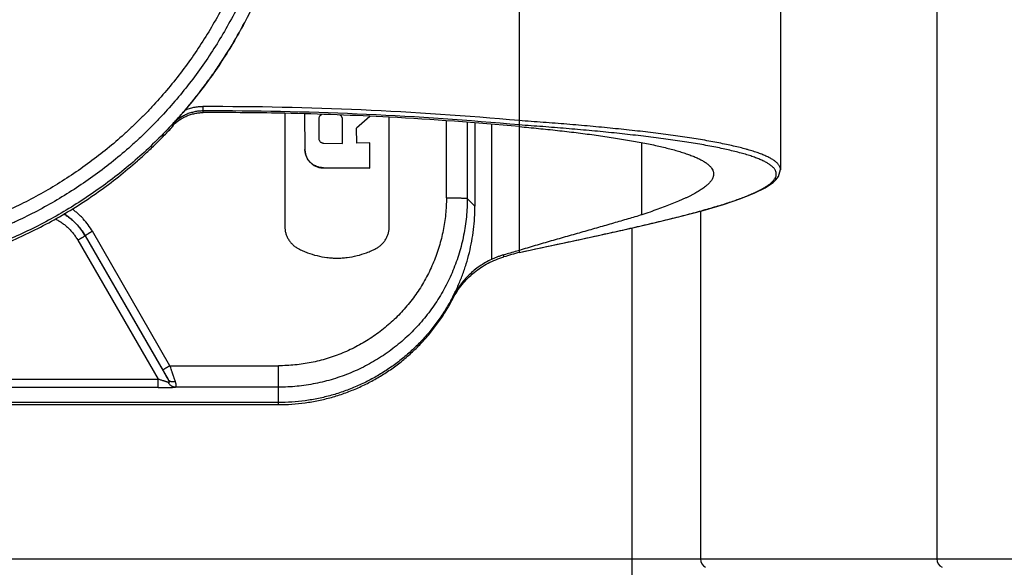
# Paper-space layout 'DRW0010_1_1' of a CAD drawing. Header units: millimetres. Extents: x 0 to 420, y 0 to 297.
# Tile 72 of 108: x 167.13 to 174.2, y 158.68 to 162.61. Entities that reach past the tile are written whole.
import ezdxf

# ---------------------------------------------------------------- set-up
doc = ezdxf.new("R2010")
doc.units = ezdxf.units.MM
doc.header["$LTSCALE"] = 23.1
doc.layers.get('0').update_dxf_attribs({"linetype": 'CONTINUOUS'})
doc.layers.add('DIM_PILOTEES', color=7, linetype='CONTINUOUS')
doc.styles.get("Standard").update_dxf_attribs({"font": 'txt', "width": 0.7})
doc.dimstyles.new('DIMSTYLE_6', dxfattribs={"dimtxt": 2.5, "dimasz": 3.5, "dimexe": 2, "dimexo": 0, "dimtad": 1, "dimlfac": 3.333333, "dimdsep": 46, "dimtxsty": 'Standard', "dimblk": '_FILLED', "dimblk1": '_FILLED', "dimblk2": '_FILLED', "dimcen": 0.09, "dimazin": 2, "dimtp": 0.2, "dimtm": 0.2, "dimtfac": 1, "dimtofl": 0, "dimtmove": 0, "dimatfit": 3, "dimldrblk": '_FILLED', "dimfxl": 0, "dimtolj": 1, "dimarcsym": 0})

# ---------------------------------------------------------------- blocks, each defined once
blk = doc.blocks.new('_FILLED')
at = {"color": 0, "linetype": 'ByBlock'}
blk.add_solid([(0, 0), (-1, 0.1429), (-1, -0.1429)], dxfattribs=at)
blk = doc.blocks.new('*D13')
at = {"layer": 'DIM_PILOTEES', "color": 2, "linetype": 'Continuous'}
for p, q in [((157.3808, 157.7826), (157.3808, 165.2826)), ((157.3808, 165.2826), (157.3808, 155.6826)), ((157.3808, 144.6294), (157.3808, 155.6826)), ((149.4896, 153.5826), (159.3808, 153.5826)), ((157.3808, 153.5826), (157.3808, 144.6294))]:
    blk.add_line(p, q, dxfattribs=at)
at = {"layer": 'DIM_PILOTEES', "color": 2, "linetype": 'Continuous', "xscale": 3.5, "yscale": 3.5, "zscale": 3.5}
for p, rotation in [((157.3808, 157.7826), 270), ((157.3808, 153.5826), 90)]:
    blk.add_blockref('_FILLED', p, dxfattribs=dict(at, rotation=rotation))
at = {"layer": 'DIM_PILOTEES', "color": 2, "linetype": 'Continuous', "insert": (154.2558, 148.0222), "char_height": 2.5, "width": 5.089286, "attachment_point": 3, "rotation": 90, "line_spacing_factor": 0.9}
blk.add_mtext('{\\ftxt;\\W0.0001;\\H0.0001;\\~}{\\ftxt;\\W1.3571428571;\\H2.5; }{\\ftxt;\\W0.0001;\\H0.0001;\\~}', dxfattribs=at)

psp = doc.layouts.new('DRW0010_1_1')

# ---------------------------------------------------------------- linework, layer by layer
at = {"color": 7, "linetype": 'Continuous'}
for p, q in [((173.7156, 177.2678), (173.7156, 158.7435)), ((170.7181, 160.9422), (170.7181, 163.122)), ((172.5927, 162.7849), (172.5927, 161.5353)), ((168.4472, 161.9879), (168.4473, 161.9571)), ((168.4475, 161.9453), (168.4475, 161.9571)), ((169.0346, 161.9393), (169.0346, 161.1295)), ((169.1756, 161.9361), (169.1791, 161.6802)), ((169.6451, 161.918), (169.5503, 161.8342)), ((168.2281, 161.8612), (168.2281, 161.8494)), ((168.2286, 161.849), (168.2324, 161.8532)), ((168.231, 161.8468), (168.2349, 161.851)), ((169.2777, 161.8975), (169.2782, 161.7625)), ((169.4483, 161.7247), (169.4498, 161.8916)), ((169.7846, 161.1295), (169.7846, 161.9116)), ((170.1945, 161.3338), (170.1945, 161.8865)), ((170.3445, 161.8762), (170.3445, 161.3299)), ((170.3996, 161.8716), (170.3996, 161.2749)), ((170.519, 161.8616), (170.5182, 160.8918)), ((169.5522, 161.7266), (169.5503, 161.8342)), ((169.3147, 161.7257), (169.4483, 161.7247)), ((169.6441, 161.7276), (169.5522, 161.7266)), ((169.6443, 161.5477), (169.6441, 161.7276)), ((171.5978, 161.2124), (171.5978, 161.7299)), ((169.3115, 161.5496), (169.6443, 161.5492)), ((169.312, 161.548), (169.3115, 161.5496)), ((169.3117, 161.548), (169.6443, 161.5477)), ((172.5778, 161.4865), (172.5927, 161.5362)), ((172.5927, 161.5353), (172.5927, 161.5362)), ((172.5593, 161.4625), (172.5778, 161.4865)), ((170.3445, 161.3299), (170.3996, 161.2749)), ((172.0187, 161.2391), (172.0187, 158.7435)), ((168.2103, 160.1292), (167.6534, 161.0936)), ((171.5272, 157.7826), (171.5272, 161.1181)), ((167.5494, 161.0297), (168.1247, 160.0337)), ((167.6014, 161.062), (168.1584, 160.0977)), ((167.6014, 161.062), (167.6014, 161.0613)), ((167.6014, 161.0613), (168.1971, 160.0298)), ((170.6062, 160.9101), (170.6062, 160.9247)), ((170.7181, 160.9566), (170.6994, 160.9513)), ((170.2409, 160.6104), (170.2409, 160.6253)), ((168.2103, 160.1292), (168.9896, 160.1292)), ((168.9896, 159.8504), (168.9896, 160.1292)), ((162.6544, 160.0337), (168.1247, 160.0337)), ((168.1247, 159.9722), (168.1247, 160.0337)), ((168.1247, 159.9722), (162.6544, 159.9722)), ((168.9896, 159.9755), (168.2453, 159.9755)), ((168.9896, 159.8654), (161.7896, 159.8654)), ((161.7896, 159.8504), (168.9896, 159.8504)), ((149.5183, 158.7441), (171.5272, 158.7441)), ((171.5272, 158.7441), (171.6368, 158.7441)), ((171.6368, 158.7441), (171.7373, 158.744)), ((171.7373, 158.744), (171.8266, 158.7439)), ((171.8266, 158.7439), (172.0187, 158.7435)), ((172.0187, 158.7435), (173.7156, 158.7435)), ((173.7156, 158.7435), (173.8361, 158.7437)), ((173.8361, 158.7437), (173.9854, 158.744)), ((173.9854, 158.744), (174.0682, 158.744)), ((174.0682, 158.744), (174.3301, 158.7441))]:
    psp.add_line(p, q, dxfattribs=at)
psp.add_lwpolyline([(170.7181, 160.9422), (170.8711, 160.975), (171.0768, 161.0191), (171.2849, 161.0641), (171.4898, 161.1095), (171.6865, 161.1549), (171.8703, 161.1998), (172.037, 161.244), (172.1834, 161.287), (172.3071, 161.3286), (172.4075, 161.3686), (172.4837, 161.4065), (172.5399, 161.4445), (172.5593, 161.4625)], dxfattribs=at)
for centre, radius, start, end in [((168.5224, 137.9453), 24.0427, 84.76012, 90.17904), ((168.5225, 137.9652), 23.992, 89.99988, 90.17954), ((168.5225, 137.9534), 23.9921, 89.99988, 90.17905), ((168.5224, 137.9443), 24.0129, 84.75357, 89.99949), ((168.5225, 137.9435), 24.002, 88.77752, 89.99984), ((168.5222, 137.93), 24.0155, 86.98691, 88.77759), ((168.4455, 161.6479), 0.2963, 136.05177, 137.16206), ((168.5226, 137.9365), 24.009, 84.75337, 86.98702), ((177.2217, 137.9039), 23.9525, 105.80114, 106.03301), ((177.2946, 137.8542), 24.0064, 105.89949, 106.17731)]:
    psp.add_arc(centre, radius, start, end, dxfattribs=at)
for points, knots in [([(169.0532, 164.1697), (169.0526, 164.115), (169.0485, 164.0057), (169.0345, 163.8422), (169.0125, 163.6796), (168.9826, 163.5183), (168.9449, 163.3586), (168.8995, 163.2009), (168.8552, 163.0716), (168.8161, 162.9695), (168.7848, 162.8936), (168.7517, 162.8186), (168.7051, 162.7197), (168.6423, 162.5982), (168.5599, 162.4563), (168.4708, 162.3185), (168.375, 162.1853), (168.2729, 162.0568), (168.1826, 161.9541), (168.1075, 161.8746), (168.0497, 161.8164), (167.9904, 161.7597), (167.9096, 161.686), (167.8052, 161.5976), (167.6749, 161.4978), (167.5399, 161.4045), (167.4006, 161.3178), (167.2572, 161.238), (167.1346, 161.1774), (167.0348, 161.1326), (166.9339, 161.0902), (166.8059, 161.042), (166.6497, 160.9917), (166.4912, 160.9491), (166.3308, 160.9143), (166.1689, 160.8873), (166.0059, 160.8682), (165.8694, 160.8589), (165.7601, 160.8555), (165.6507, 160.8548), (165.514, 160.859), (165.3504, 160.8721), (165.1876, 160.8931), (165.026, 160.922), (164.8661, 160.9588), (164.7081, 161.0032), (164.5525, 161.0554), (164.3996, 161.1151), (164.2499, 161.1823), (164.1036, 161.2567), (163.9612, 161.3382), (163.8228, 161.4266), (163.6889, 161.5215), (163.5599, 161.6228), (163.4359, 161.7303), (163.3173, 161.8438), (163.2045, 161.963), (163.0622, 162.1291), (162.8996, 162.3494), (162.7592, 162.5844), (162.6611, 162.7799), (162.5727, 162.98), (162.4809, 163.2379), (162.4147, 163.5035), (162.3774, 163.719), (162.3573, 163.8819), (162.3452, 164.0455), (162.3425, 164.1549), (162.3425, 164.2096)], [0, 0, 0, 0, 0.015623, 0.031246, 0.04687, 0.062494, 0.078118, 0.093741, 0.109363, 0.117174, 0.124985, 0.132797, 0.140609, 0.156232, 0.171857, 0.187483, 0.203109, 0.218734, 0.234359, 0.242171, 0.249984, 0.257797, 0.265609, 0.281235, 0.296862, 0.31249, 0.328118, 0.343745, 0.359371, 0.367185, 0.374998, 0.390624, 0.406252, 0.42188, 0.437509, 0.453139, 0.468767, 0.484395, 0.492209, 0.500023, 0.515649, 0.531277, 0.546906, 0.562535, 0.578164, 0.593793, 0.60942, 0.625045, 0.640671, 0.656298, 0.671925, 0.687553, 0.703181, 0.718808, 0.734433, 0.750057, 0.765681, 0.781306, 0.812548, 0.843789, 0.859412, 0.875034, 0.906268, 0.937506, 0.95313, 0.968754, 0.984377, 1, 1, 1, 1]), ([(168.9583, 164.1721), (168.9577, 164.119), (168.9538, 164.0128), (168.9401, 163.8539), (168.9187, 163.6959), (168.8897, 163.5391), (168.8531, 163.384), (168.8089, 163.2307), (168.766, 163.105), (168.7279, 163.0058), (168.6975, 162.9321), (168.6654, 162.8592), (168.6201, 162.7631), (168.559, 162.6451), (168.479, 162.5072), (168.3923, 162.3733), (168.2993, 162.2438), (168.2, 162.119), (168.1124, 162.0191), (168.0393, 161.9419), (167.9832, 161.8854), (167.9256, 161.8302), (167.8471, 161.7586), (167.7456, 161.6728), (167.619, 161.5758), (167.4879, 161.4851), (167.3524, 161.4008), (167.2131, 161.3233), (167.0939, 161.2644), (166.997, 161.2209), (166.899, 161.1797), (166.7746, 161.1329), (166.6228, 161.084), (166.4688, 161.0426), (166.3129, 161.0088), (166.1556, 160.9825), (165.9972, 160.9639), (165.8646, 160.9549), (165.7583, 160.9516), (165.6521, 160.9509), (165.5192, 160.955), (165.3602, 160.9677), (165.2021, 160.9882), (165.045, 161.0163), (164.8896, 161.052), (164.7361, 161.0952), (164.5848, 161.1459), (164.4363, 161.2039), (164.2908, 161.2692), (164.1487, 161.3415), (164.0103, 161.4207), (163.8758, 161.5065), (163.7458, 161.5988), (163.6203, 161.6973), (163.4998, 161.8017), (163.3846, 161.912), (163.275, 162.0278), (163.1367, 162.1892), (162.9788, 162.4033), (162.8423, 162.6317), (162.747, 162.8217), (162.6611, 163.016), (162.5719, 163.2667), (162.5076, 163.5248), (162.4713, 163.7342), (162.4518, 163.8925), (162.44, 164.0515), (162.4374, 164.1577), (162.4374, 164.2109)], [0, 0, 0, 0, 0.015623, 0.031246, 0.04687, 0.062494, 0.078118, 0.093741, 0.109363, 0.117174, 0.124985, 0.132797, 0.140609, 0.156232, 0.171857, 0.187483, 0.203109, 0.218734, 0.234359, 0.242171, 0.249984, 0.257797, 0.265609, 0.281235, 0.296862, 0.31249, 0.328118, 0.343745, 0.359371, 0.367185, 0.374998, 0.390624, 0.406252, 0.42188, 0.437509, 0.453139, 0.468767, 0.484395, 0.492209, 0.500023, 0.515649, 0.531277, 0.546906, 0.562535, 0.578164, 0.593793, 0.60942, 0.625045, 0.640671, 0.656298, 0.671925, 0.687553, 0.703181, 0.718808, 0.734433, 0.750057, 0.765681, 0.781306, 0.812548, 0.843789, 0.859412, 0.875034, 0.906268, 0.937506, 0.95313, 0.968754, 0.984377, 1, 1, 1, 1]), ([(169.148, 164.1891), (169.1477, 164.1329), (169.1443, 164.0204), (169.131, 163.8521), (169.1095, 163.6847), (169.0798, 163.5185), (169.0421, 163.354), (168.9965, 163.1915), (168.9519, 163.0581), (168.9123, 162.9528), (168.8701, 162.8485), (168.8126, 162.7202), (168.7105, 162.5196), (168.5648, 162.2786), (168.3964, 162.0529), (168.249, 161.8828), (168.1323, 161.7608), (168.0097, 161.6448), (167.8388, 161.4983), (167.6121, 161.3311), (167.3703, 161.1867), (167.1691, 161.0857), (166.9633, 160.9947), (166.6979, 160.9003), (166.4245, 160.8322), (166.2027, 160.7938), (166.0352, 160.7732), (165.8668, 160.7607), (165.7542, 160.7579), (165.698, 160.7579)], [0, 0, 0, 0, 0.031249, 0.062498, 0.093748, 0.124998, 0.156248, 0.187497, 0.218743, 0.234367, 0.249991, 0.281237, 0.312486, 0.374973, 0.437463, 0.468715, 0.499965, 0.531216, 0.56247, 0.624965, 0.687462, 0.718717, 0.749972, 0.812464, 0.874966, 0.906227, 0.937486, 0.968744, 1, 1, 1, 1]), ([(168.3159, 161.9603), (168.3619, 162.0138), (168.4283, 162.0961), (168.5117, 162.2097), (168.5916, 162.3259), (168.6846, 162.4756), (168.7849, 162.6618), (168.8738, 162.8538), (168.9507, 163.0508), (169.0047, 163.2186), (169.0417, 163.3546), (169.058, 163.4232), (169.0657, 163.4576)], [0, 0, 0, 0, 0.125005, 0.187511, 0.250015, 0.375008, 0.500007, 0.62501, 0.750011, 0.875002, 0.937502, 1, 1, 1, 1]), ([(168.4472, 161.9879), (168.436, 161.9879), (168.4135, 161.9866), (168.3801, 161.9813), (168.3474, 161.9727), (168.3263, 161.9647), (168.316, 161.9602)], [0, 0, 0, 0, 0.250011, 0.500035, 0.750042, 1, 1, 1, 1]), ([(168.2283, 161.8611), (168.2319, 161.8651), (168.2392, 161.8731), (168.25, 161.8852), (168.2609, 161.8974), (168.2718, 161.9097), (168.2828, 161.9221), (168.2938, 161.9347), (168.305, 161.9474), (168.3123, 161.956), (168.316, 161.9602)], [0, 0, 0, 0, 0.122469, 0.244972, 0.368096, 0.492292, 0.617678, 0.744307, 0.871933, 1, 1, 1, 1]), ([(168.4473, 161.9571), (168.4371, 161.9571), (168.4166, 161.9559), (168.3862, 161.9511), (168.3564, 161.9432), (168.3276, 161.9324), (168.3001, 161.9186), (168.2741, 161.902), (168.2499, 161.8829), (168.2352, 161.8686), (168.2283, 161.8611)], [0, 0, 0, 0, 0.125012, 0.25003, 0.375039, 0.500024, 0.625006, 0.750006, 0.875009, 1, 1, 1, 1]), ([(168.2322, 161.8535), (168.2392, 161.8607), (168.2538, 161.8744), (168.2777, 161.8927), (168.3033, 161.9085), (168.3303, 161.9217), (168.3586, 161.9321), (168.3877, 161.9396), (168.4175, 161.9442), (168.4375, 161.9453), (168.4475, 161.9453)], [0, 0, 0, 0, 0.124993, 0.249996, 0.374994, 0.499974, 0.62496, 0.749971, 0.874989, 1, 1, 1, 1]), ([(169.3031, 161.9326), (169.3012, 161.932), (169.2977, 161.9305), (169.2927, 161.9275), (169.2883, 161.9237), (169.2845, 161.9193), (169.2815, 161.9143), (169.2793, 161.9089), (169.278, 161.9033), (169.2777, 161.8994), (169.2777, 161.8975)], [0, 0, 0, 0, 0.125175, 0.250199, 0.374981, 0.499735, 0.624711, 0.749847, 0.874964, 1, 1, 1, 1]), ([(169.4498, 161.8916), (169.4498, 161.8934), (169.4496, 161.8969), (169.4487, 161.9022), (169.4472, 161.9072), (169.445, 161.9121), (169.4424, 161.9167), (169.4397, 161.9202), (169.4373, 161.9228), (169.4348, 161.9253), (169.4327, 161.9269), (169.4313, 161.928)], [0, 0, 0, 0, 0.125062, 0.250168, 0.375343, 0.500503, 0.625538, 0.750385, 0.812783, 0.875176, 1, 1, 1, 1]), ([(165.698, 160.7395), (165.7572, 160.7395), (165.8758, 160.7425), (166.0531, 160.7564), (166.2294, 160.7793), (166.4044, 160.8112), (166.5775, 160.852), (166.7198, 160.8934), (166.8322, 160.9308), (166.9158, 160.9611), (166.9986, 160.9935), (167.0805, 161.028), (167.1614, 161.0647), (167.2681, 161.1164), (167.3988, 161.1861), (167.5512, 161.2777), (167.6988, 161.377), (167.841, 161.4837), (167.9548, 161.5786), (168.0428, 161.658), (168.1073, 161.7192), (168.1701, 161.7821), (168.2109, 161.825), (168.231, 161.8468)], [0, 0, 0, 0, 0.062504, 0.125008, 0.187515, 0.250021, 0.312525, 0.375025, 0.406275, 0.437525, 0.468773, 0.500021, 0.53127, 0.56252, 0.625018, 0.687519, 0.750021, 0.81252, 0.875015, 0.906262, 0.937508, 0.968754, 1, 1, 1, 1]), ([(172.5817, 161.5682), (172.5801, 161.5705), (172.5766, 161.5752), (172.5705, 161.5819), (172.5634, 161.5886), (172.5554, 161.5952), (172.5464, 161.6018), (172.5365, 161.6083), (172.5257, 161.6148), (172.5139, 161.6212), (172.5012, 161.6276), (172.4875, 161.6339), (172.4729, 161.6402), (172.4575, 161.6464), (172.4411, 161.6526), (172.4238, 161.6587), (172.4056, 161.6648), (172.3866, 161.6708), (172.3666, 161.6767), (172.3384, 161.6847), (172.301, 161.6946), (172.2536, 161.706), (172.203, 161.7171), (172.1493, 161.728), (172.0926, 161.7387), (172.033, 161.7492), (171.9707, 161.7594), (171.9057, 161.7694), (171.8383, 161.7791), (171.7684, 161.7886), (171.6964, 161.7978), (171.6223, 161.8067), (171.5199, 161.8184), (171.3879, 161.8323), (171.2255, 161.8478), (171.0588, 161.8622), (170.8892, 161.8755), (170.7752, 161.8836), (170.7181, 161.8875)], [0, 0, 0, 0, 0.004442, 0.009188, 0.014269, 0.019708, 0.025525, 0.031735, 0.03835, 0.04538, 0.052832, 0.060711, 0.069021, 0.077762, 0.086936, 0.096541, 0.106577, 0.117042, 0.127935, 0.139253, 0.163152, 0.188704, 0.215868, 0.244597, 0.274846, 0.30656, 0.339678, 0.374135, 0.409866, 0.446804, 0.484876, 0.524, 0.564097, 0.646885, 0.732581, 0.820516, 0.909946, 1, 1, 1, 1]), ([(172.5519, 161.5377), (172.5503, 161.54), (172.5468, 161.5446), (172.5408, 161.5514), (172.5338, 161.558), (172.526, 161.5646), (172.5171, 161.5712), (172.5074, 161.5777), (172.4967, 161.5842), (172.4851, 161.5906), (172.4726, 161.597), (172.4592, 161.6033), (172.4448, 161.6095), (172.4296, 161.6157), (172.4135, 161.6219), (172.3964, 161.628), (172.3786, 161.6341), (172.3598, 161.6401), (172.3402, 161.646), (172.3125, 161.654), (172.2757, 161.6638), (172.229, 161.6752), (172.1792, 161.6863), (172.1264, 161.6972), (172.0706, 161.7079), (172.012, 161.7184), (171.9506, 161.7286), (171.8867, 161.7385), (171.8203, 161.7482), (171.7516, 161.7577), (171.6807, 161.7669), (171.6078, 161.7758), (171.5071, 161.7875), (171.3772, 161.8014), (171.2174, 161.8169), (171.0533, 161.8313), (170.8864, 161.8446), (170.7743, 161.8527), (170.7181, 161.8566)], [0, 0, 0, 0, 0.004482, 0.009264, 0.014377, 0.019845, 0.025689, 0.031923, 0.03856, 0.04561, 0.053079, 0.060973, 0.069297, 0.078051, 0.087235, 0.096849, 0.106893, 0.117365, 0.128264, 0.139586, 0.163492, 0.189047, 0.216211, 0.244937, 0.275179, 0.306886, 0.339994, 0.374439, 0.410156, 0.44708, 0.485134, 0.524241, 0.564319, 0.647067, 0.732721, 0.82061, 0.909993, 1, 1, 1, 1]), ([(170.7181, 161.8449), (170.7639, 161.8406), (170.8551, 161.8319), (170.9907, 161.8176), (171.1022, 161.8047), (171.1897, 161.7937), (171.2537, 161.7852), (171.3164, 161.7765), (171.3776, 161.7675), (171.4372, 161.7582), (171.495, 161.7487), (171.5509, 161.7389), (171.6048, 161.7288), (171.6566, 161.7184), (171.706, 161.7078), (171.7531, 161.697), (171.7976, 161.6859), (171.8396, 161.6745), (171.8788, 161.6629), (171.9097, 161.6528), (171.9329, 161.6447), (171.9493, 161.6386), (171.965, 161.6324), (171.9799, 161.6262), (171.9941, 161.62), (172.0075, 161.6136), (172.0201, 161.6073), (172.0319, 161.6008), (172.0429, 161.5943), (172.0532, 161.5878), (172.0627, 161.5812), (172.0713, 161.5745), (172.0792, 161.5678), (172.0862, 161.561), (172.0924, 161.5542), (172.0994, 161.5452), (172.1051, 161.5359), (172.1091, 161.5263), (172.1112, 161.5192), (172.1124, 161.512), (172.1127, 161.5072), (172.1127, 161.5048)], [0, 0, 0, 0, 0.093647, 0.186548, 0.277667, 0.322279, 0.366126, 0.409109, 0.45113, 0.492095, 0.531913, 0.570491, 0.60774, 0.643576, 0.677928, 0.710729, 0.741913, 0.771416, 0.799191, 0.8252, 0.837532, 0.84941, 0.860832, 0.871794, 0.882297, 0.892343, 0.901934, 0.911073, 0.919767, 0.928021, 0.935845, 0.94325, 0.950251, 0.956867, 0.963121, 0.969045, 0.980032, 0.985195, 0.990204, 0.995118, 1, 1, 1, 1]), ([(169.2782, 161.7625), (169.2782, 161.7601), (169.2787, 161.7553), (169.2808, 161.7484), (169.2842, 161.742), (169.2887, 161.7364), (169.2943, 161.7318), (169.3006, 161.7284), (169.3075, 161.7263), (169.3123, 161.7257), (169.3147, 161.7257)], [0, 0, 0, 0, 0.125018, 0.250137, 0.375181, 0.499949, 0.62472, 0.749783, 0.874939, 1, 1, 1, 1]), ([(169.3115, 161.5496), (169.3072, 161.5496), (169.2986, 161.55), (169.2859, 161.552), (169.2734, 161.5552), (169.2572, 161.5609), (169.2381, 161.571), (169.2179, 161.5872), (169.2015, 161.6071), (169.1912, 161.6261), (169.1852, 161.6422), (169.1819, 161.6546), (169.1797, 161.6674), (169.1792, 161.6759), (169.1791, 161.6802)], [0, 0, 0, 0, 0.062565, 0.12514, 0.187744, 0.25036, 0.375349, 0.500051, 0.624749, 0.749718, 0.812318, 0.874902, 0.937456, 1, 1, 1, 1]), ([(169.1791, 161.6787), (169.1792, 161.6744), (169.1798, 161.6658), (169.1819, 161.653), (169.1852, 161.6406), (169.1912, 161.6244), (169.2015, 161.6055), (169.218, 161.5855), (169.2382, 161.5693), (169.2573, 161.5593), (169.2735, 161.5535), (169.286, 161.5504), (169.2988, 161.5485), (169.3074, 161.548), (169.3117, 161.548)], [0, 0, 0, 0, 0.062544, 0.125098, 0.187682, 0.250282, 0.37525, 0.499948, 0.624651, 0.74964, 0.812256, 0.87486, 0.937435, 1, 1, 1, 1]), ([(172.5927, 161.5362), (172.5927, 161.5376), (172.5925, 161.5403), (172.592, 161.5443), (172.5911, 161.5484), (172.5894, 161.5538), (172.5865, 161.5605), (172.5834, 161.5656), (172.5817, 161.5682)], [0, 0, 0, 0, 0.118283, 0.237079, 0.357134, 0.479173, 0.731762, 1, 1, 1, 1]), ([(172.1127, 161.5048), (172.1127, 161.502), (172.1123, 161.4964), (172.1107, 161.488), (172.1079, 161.4796), (172.1041, 161.4711), (172.0992, 161.4625), (172.0932, 161.4539), (172.0862, 161.4453), (172.0781, 161.4365), (172.069, 161.4278), (172.0588, 161.419), (172.0476, 161.4101), (172.0353, 161.4012), (172.0221, 161.3922), (172.0079, 161.3832), (171.9927, 161.3741), (171.9765, 161.365), (171.9593, 161.3558), (171.9412, 161.3465), (171.9221, 161.3372), (171.9022, 161.3279), (171.8813, 161.3185), (171.8518, 161.3057), (171.8128, 161.2897), (171.7634, 161.2705), (171.7108, 161.2512), (171.6553, 161.2317), (171.6173, 161.2188), (171.5978, 161.2124)], [0, 0, 0, 0, 0.013566, 0.027462, 0.0419, 0.057063, 0.073109, 0.090168, 0.10835, 0.12774, 0.148404, 0.170389, 0.193732, 0.218458, 0.244586, 0.272128, 0.301092, 0.331481, 0.363293, 0.39652, 0.43115, 0.46717, 0.504566, 0.54332, 0.624834, 0.711539, 0.803168, 0.899423, 1, 1, 1, 1]), ([(172.5239, 161.4399), (172.5271, 161.4426), (172.533, 161.448), (172.541, 161.4564), (172.5478, 161.4648), (172.5534, 161.4731), (172.5577, 161.4814), (172.5602, 161.4883), (172.5616, 161.4938), (172.5623, 161.4979), (172.5627, 161.5019), (172.5627, 161.5046), (172.5627, 161.506)], [0, 0, 0, 0, 0.158088, 0.304542, 0.440107, 0.56576, 0.682772, 0.792766, 0.845768, 0.897778, 0.949088, 1, 1, 1, 1]), ([(172.5594, 161.5231), (172.5585, 161.5256), (172.5562, 161.5306), (172.5534, 161.5353), (172.5519, 161.5377)], [0, 0, 0, 0, 0.486284, 1, 1, 1, 1]), ([(172.5627, 161.506), (172.5627, 161.5074), (172.5625, 161.5103), (172.5618, 161.5146), (172.5608, 161.5189), (172.5599, 161.5217), (172.5594, 161.5231)], [0, 0, 0, 0, 0.24636, 0.494011, 0.744671, 1, 1, 1, 1]), ([(170.7181, 160.9422), (170.8219, 160.9646), (170.9769, 160.9977), (171.1819, 161.0417), (171.3315, 161.0743), (171.4768, 161.1066), (171.5947, 161.1335), (171.686, 161.155), (171.752, 161.1708), (171.8161, 161.1866), (171.8783, 161.2023), (171.9384, 161.2178), (171.9962, 161.2333), (172.0518, 161.2487), (172.105, 161.264), (172.1556, 161.2792), (172.2036, 161.2943), (172.249, 161.3093), (172.2915, 161.3242), (172.3312, 161.339), (172.368, 161.3537), (172.3966, 161.366), (172.418, 161.3759), (172.433, 161.3831), (172.4471, 161.3903), (172.4605, 161.3974), (172.4731, 161.4045), (172.4849, 161.4116), (172.4958, 161.4187), (172.506, 161.4257), (172.5153, 161.4327), (172.5211, 161.4375), (172.5239, 161.4399)], [0, 0, 0, 0, 0.169437, 0.252797, 0.334406, 0.41372, 0.490204, 0.52722, 0.56333, 0.59847, 0.632576, 0.665593, 0.697467, 0.728143, 0.757569, 0.785694, 0.812477, 0.83788, 0.861862, 0.88439, 0.905432, 0.924972, 0.934175, 0.942998, 0.95144, 0.959501, 0.967182, 0.974484, 0.981412, 0.987969, 0.994162, 1, 1, 1, 1]), ([(170.1945, 161.3338), (170.1945, 161.2944), (170.1906, 161.2155), (170.1732, 161.0984), (170.1444, 160.9836), (170.1046, 160.8721), (170.0539, 160.7651), (169.993, 160.6635), (169.9225, 160.5684), (169.843, 160.4806), (169.7552, 160.4012), (169.66, 160.3307), (169.5585, 160.2698), (169.4514, 160.2191), (169.3399, 160.1793), (169.225, 160.1506), (169.1079, 160.1331), (169.029, 160.1292), (168.9896, 160.1292)], [0, 0, 0, 0, 0.062491, 0.124984, 0.187476, 0.249962, 0.312449, 0.374948, 0.43745, 0.499945, 0.562443, 0.624951, 0.68746, 0.749961, 0.812463, 0.874974, 0.937488, 1, 1, 1, 1]), ([(170.3445, 161.3299), (170.3445, 161.3078), (170.3434, 161.2635), (170.3368, 161.175), (170.3205, 161.0653), (170.2882, 160.9361), (170.2434, 160.8108), (170.1864, 160.6905), (170.1178, 160.5763), (170.0386, 160.4693), (169.9492, 160.3706), (169.8504, 160.2813), (169.7435, 160.202), (169.6293, 160.1336), (169.5089, 160.0766), (169.3835, 160.0318), (169.2543, 159.9995), (169.1445, 159.9832), (169.0561, 159.9766), (169.0117, 159.9755), (168.9896, 159.9755)], [0, 0, 0, 0, 0.031253, 0.062507, 0.124999, 0.187488, 0.249971, 0.312457, 0.374953, 0.437452, 0.499945, 0.562441, 0.624946, 0.687453, 0.749952, 0.812451, 0.87496, 0.937472, 0.968736, 1, 1, 1, 1]), ([(170.1945, 161.3338), (170.2041, 161.3338), (170.2184, 161.3337), (170.2372, 161.3336), (170.2508, 161.3335), (170.2639, 161.3333), (170.2764, 161.3331), (170.2881, 161.3329), (170.2988, 161.3327), (170.3087, 161.3324), (170.3162, 161.3321), (170.3216, 161.3319), (170.3253, 161.3318), (170.3286, 161.3316), (170.3317, 161.3314), (170.3344, 161.3313), (170.3369, 161.3311), (170.339, 161.3309), (170.3407, 161.3307), (170.342, 161.3306), (170.3428, 161.3304), (170.3433, 161.3303), (170.3437, 161.3302), (170.3441, 161.3301), (170.3443, 161.3301), (170.3444, 161.33), (170.3445, 161.3299)], [0, 0, 0, 0, 0.191637, 0.285226, 0.37621, 0.463751, 0.54701, 0.625148, 0.697329, 0.762792, 0.821088, 0.847432, 0.871844, 0.89428, 0.914692, 0.933036, 0.949264, 0.963334, 0.9752, 0.984822, 0.98878, 0.992164, 0.994972, 0.997205, 0.998871, 1, 1, 1, 1]), ([(167.4489, 161.2186), (167.4567, 161.2137), (167.4721, 161.2035), (167.4942, 161.1869), (167.5152, 161.1688), (167.5417, 161.1431), (167.5717, 161.108), (167.5922, 161.0772), (167.6014, 161.0613)], [0, 0, 0, 0, 0.125035, 0.250058, 0.375081, 0.500111, 0.750065, 1, 1, 1, 1]), ([(167.6014, 161.062), (167.5922, 161.078), (167.5718, 161.1087), (167.5419, 161.1437), (167.5155, 161.1693), (167.4946, 161.1873), (167.4726, 161.204), (167.4573, 161.2141), (167.4495, 161.219)], [0, 0, 0, 0, 0.249935, 0.49989, 0.62492, 0.749942, 0.874965, 1, 1, 1, 1]), ([(167.6534, 161.0936), (167.6442, 161.1095), (167.6241, 161.1403), (167.595, 161.1759), (167.5695, 161.2023), (167.5493, 161.2211), (167.5282, 161.2388), (167.5135, 161.2498), (167.506, 161.2551)], [0, 0, 0, 0, 0.249949, 0.499917, 0.624945, 0.749967, 0.874982, 1, 1, 1, 1]), ([(170.2409, 160.6254), (170.2539, 160.6503), (170.2722, 160.6883), (170.2943, 160.7401), (170.3149, 160.7924), (170.3376, 160.859), (170.3601, 160.9404), (170.3776, 161.0229), (170.3902, 161.1064), (170.3979, 161.1905), (170.3996, 161.2467), (170.3996, 161.2749)], [0, 0, 0, 0, 0.124996, 0.187497, 0.249997, 0.374987, 0.499986, 0.624992, 0.749999, 0.875001, 1, 1, 1, 1]), ([(171.5978, 161.2124), (171.5646, 161.2023), (171.4966, 161.182), (171.3925, 161.1517), (171.2847, 161.1207), (171.1739, 161.0892), (171.061, 161.0571), (170.9469, 161.0243), (170.8324, 160.9909), (170.7561, 160.9681), (170.7181, 160.9566)], [0, 0, 0, 0, 0.113648, 0.232307, 0.355056, 0.481019, 0.60939, 0.739361, 0.869937, 1, 1, 1, 1]), ([(167.3865, 161.1833), (167.3949, 161.179), (167.4116, 161.1699), (167.4315, 161.1571), (167.4468, 161.146), (167.4617, 161.1343), (167.4795, 161.1187), (167.4994, 161.0984), (167.5178, 161.0768), (167.5346, 161.0539), (167.5447, 161.0379), (167.5494, 161.0297)], [0, 0, 0, 0, 0.125017, 0.25002, 0.312525, 0.375029, 0.500017, 0.625014, 0.750015, 0.875011, 1, 1, 1, 1]), ([(167.6534, 161.0936), (167.65, 161.0917), (167.645, 161.0887), (167.6383, 161.0849), (167.6336, 161.082), (167.629, 161.0793), (167.6246, 161.0767), (167.6205, 161.0743), (167.6167, 161.072), (167.6133, 161.0699), (167.6103, 161.0681), (167.6081, 161.0667), (167.6065, 161.0657), (167.6055, 161.065), (167.6045, 161.0644), (167.6037, 161.0638), (167.603, 161.0634), (167.6025, 161.063), (167.6021, 161.0627), (167.6018, 161.0625), (167.6017, 161.0624), (167.6016, 161.0623), (167.6015, 161.0622), (167.6014, 161.0621), (167.6014, 161.0621), (167.6014, 161.062)], [0, 0, 0, 0, 0.192537, 0.286675, 0.378229, 0.466325, 0.550092, 0.628655, 0.701142, 0.766763, 0.825055, 0.875636, 0.897917, 0.918127, 0.936221, 0.952151, 0.96587, 0.977335, 0.9865, 0.990209, 0.99333, 0.99586, 0.997802, 0.999166, 1, 1, 1, 1]), ([(169.0346, 161.1295), (169.0346, 161.1213), (169.0357, 161.105), (169.0407, 161.081), (169.0489, 161.0578), (169.0601, 161.036), (169.0742, 161.016), (169.0909, 160.998), (169.1098, 160.9825), (169.1238, 160.9739), (169.131, 160.9701)], [0, 0, 0, 0, 0.124997, 0.250019, 0.375022, 0.499962, 0.624908, 0.749927, 0.874972, 1, 1, 1, 1]), ([(169.6882, 160.9701), (169.6954, 160.9739), (169.7093, 160.9825), (169.7283, 160.9981), (169.745, 161.016), (169.7591, 161.0361), (169.7703, 161.0579), (169.7784, 161.081), (169.7834, 161.105), (169.7846, 161.1213), (169.7846, 161.1295)], [0, 0, 0, 0, 0.125028, 0.250073, 0.375092, 0.500037, 0.624978, 0.749981, 0.875003, 1, 1, 1, 1]), ([(167.6014, 161.0613), (167.6014, 161.0612), (167.6014, 161.0612), (167.6013, 161.0611), (167.6013, 161.061), (167.6011, 161.0609), (167.601, 161.0608), (167.6007, 161.0606), (167.6003, 161.0603), (167.5998, 161.0599), (167.5991, 161.0595), (167.5983, 161.0589), (167.5974, 161.0583), (167.5963, 161.0576), (167.5947, 161.0566), (167.5925, 161.0552), (167.5895, 161.0534), (167.5861, 161.0513), (167.5823, 161.049), (167.5782, 161.0466), (167.5739, 161.044), (167.5693, 161.0413), (167.5645, 161.0384), (167.5579, 161.0346), (167.5528, 161.0316), (167.5494, 161.0297)], [0, 0, 0, 0, 0.000834, 0.002198, 0.00414, 0.00667, 0.009791, 0.0135, 0.022665, 0.03413, 0.047849, 0.063779, 0.081873, 0.102083, 0.124364, 0.174945, 0.233237, 0.298858, 0.371345, 0.449908, 0.533675, 0.621771, 0.713325, 0.807463, 1, 1, 1, 1]), ([(169.131, 160.9701), (169.1417, 160.9645), (169.1634, 160.9539), (169.2081, 160.9355), (169.2658, 160.9176), (169.3253, 160.9067), (169.3734, 160.9023), (169.3976, 160.9015), (169.4096, 160.9015)], [0, 0, 0, 0, 0.125029, 0.250063, 0.500045, 0.750006, 0.875012, 1, 1, 1, 1]), ([(169.4096, 160.9015), (169.4217, 160.9015), (169.4458, 160.9023), (169.4939, 160.9067), (169.5534, 160.9176), (169.6112, 160.9355), (169.6558, 160.954), (169.6775, 160.9645), (169.6882, 160.9701)], [0, 0, 0, 0, 0.124988, 0.249995, 0.499955, 0.749937, 0.874971, 1, 1, 1, 1]), ([(170.6062, 160.9247), (170.5987, 160.9226), (170.5875, 160.9191), (170.5726, 160.914), (170.5616, 160.91), (170.5506, 160.9058), (170.5397, 160.9013), (170.5289, 160.8967), (170.5218, 160.8935), (170.5182, 160.8918)], [0, 0, 0, 0, 0.249973, 0.374971, 0.499966, 0.624968, 0.74998, 0.874994, 1, 1, 1, 1]), ([(170.2409, 160.6104), (170.2503, 160.6284), (170.2708, 160.6633), (170.3066, 160.7124), (170.3472, 160.7576), (170.3922, 160.7985), (170.4411, 160.8346), (170.4934, 160.8656), (170.5485, 160.8912), (170.5868, 160.9044), (170.6062, 160.9101)], [0, 0, 0, 0, 0.124989, 0.249989, 0.374987, 0.499968, 0.624953, 0.749963, 0.874984, 1, 1, 1, 1]), ([(170.5183, 160.8918), (170.5035, 160.8848), (170.4745, 160.8697), (170.4331, 160.8437), (170.3939, 160.8143), (170.3572, 160.7819), (170.3233, 160.7465), (170.2924, 160.7085), (170.2647, 160.6682), (170.2484, 160.6398), (170.2409, 160.6253)], [0, 0, 0, 0, 0.125023, 0.250031, 0.375019, 0.500003, 0.625, 0.750006, 0.875007, 1, 1, 1, 1]), ([(170.2409, 160.6254), (170.2261, 160.597), (170.1946, 160.5411), (170.1418, 160.4606), (170.0933, 160.3967), (170.0519, 160.3476), (170.0089, 160.3), (169.9521, 160.2433), (169.8916, 160.1906), (169.8411, 160.1511), (169.7893, 160.1132), (169.7222, 160.0693), (169.6522, 160.03), (169.5948, 160.0015), (169.5364, 159.975), (169.4617, 159.9456), (169.3853, 159.9213), (169.3232, 159.905), (169.2762, 159.8944), (169.2289, 159.8855), (169.1655, 159.8757), (169.0857, 159.8675), (169.0216, 159.8654), (168.9896, 159.8654)], [0, 0, 0, 0, 0.062433, 0.124942, 0.187479, 0.218748, 0.250011, 0.312515, 0.375006, 0.406254, 0.437502, 0.499991, 0.562482, 0.593732, 0.624983, 0.687476, 0.749977, 0.781238, 0.812506, 0.843778, 0.875051, 0.937563, 1, 1, 1, 1]), ([(168.9896, 159.8504), (169.0216, 159.8504), (169.0858, 159.8526), (169.1816, 159.8625), (169.2764, 159.8788), (169.37, 159.9016), (169.4618, 159.9307), (169.5513, 159.966), (169.6383, 160.0073), (169.7222, 160.0544), (169.8028, 160.1071), (169.8795, 160.1653), (169.9521, 160.2285), (170.0202, 160.2965), (170.0835, 160.369), (170.1418, 160.4456), (170.1946, 160.5261), (170.2262, 160.582), (170.2409, 160.6104)], [0, 0, 0, 0, 0.062507, 0.125014, 0.187521, 0.250025, 0.312528, 0.375033, 0.437537, 0.500038, 0.562537, 0.625037, 0.687535, 0.75003, 0.812523, 0.875017, 0.937509, 1, 1, 1, 1]), ([(168.2103, 160.1292), (168.207, 160.1273), (168.2019, 160.1244), (168.1953, 160.1205), (168.1905, 160.1177), (168.1859, 160.1149), (168.1816, 160.1124), (168.1775, 160.1099), (168.1737, 160.1076), (168.1703, 160.1056), (168.1673, 160.1037), (168.1651, 160.1023), (168.1635, 160.1013), (168.1624, 160.1006), (168.1615, 160.1), (168.1607, 160.0995), (168.16, 160.099), (168.1595, 160.0986), (168.1591, 160.0983), (168.1588, 160.0981), (168.1587, 160.098), (168.1585, 160.0979), (168.1585, 160.0978), (168.1584, 160.0977), (168.1584, 160.0977), (168.1584, 160.0977)], [0, 0, 0, 0, 0.192538, 0.286677, 0.378231, 0.466328, 0.550095, 0.628658, 0.701146, 0.766767, 0.825059, 0.87564, 0.89792, 0.91813, 0.936224, 0.952153, 0.965872, 0.977336, 0.986502, 0.99021, 0.993331, 0.995861, 0.997802, 0.999166, 1, 1, 1, 1]), ([(168.1584, 160.0977), (168.1619, 160.0915), (168.1689, 160.0794), (168.1791, 160.0616), (168.1885, 160.0452), (168.1944, 160.0347), (168.1971, 160.0298)], [0, 0, 0, 0, 0.273521, 0.53833, 0.78434, 1, 1, 1, 1]), ([(168.2491, 160.0162), (168.2478, 160.02), (168.245, 160.0281), (168.2416, 160.0384), (168.2386, 160.0472), (168.2354, 160.0564), (168.2313, 160.0684), (168.2271, 160.0806), (168.2237, 160.0906), (168.2201, 160.1008), (168.2157, 160.1137), (168.2121, 160.124), (168.2103, 160.1292)], [0, 0, 0, 0, 0.102328, 0.214209, 0.273178, 0.333876, 0.459787, 0.590693, 0.657633, 0.725342, 0.862294, 1, 1, 1, 1]), ([(168.1996, 160.0098), (168.1985, 160.0101), (168.1961, 160.0108), (168.1923, 160.0118), (168.1883, 160.013), (168.184, 160.0144), (168.1795, 160.0158), (168.1749, 160.0172), (168.1702, 160.0187), (168.1636, 160.0207), (168.1553, 160.0233), (168.1417, 160.0277), (168.1315, 160.0312), (168.1247, 160.0337)], [0, 0, 0, 0, 0.044985, 0.094867, 0.148849, 0.206117, 0.265855, 0.327442, 0.390633, 0.455227, 0.587812, 0.723643, 1, 1, 1, 1]), ([(168.1971, 160.0298), (168.1978, 160.0285), (168.1989, 160.0266), (168.2003, 160.024), (168.2012, 160.0222), (168.2021, 160.0203), (168.2029, 160.0185), (168.2036, 160.0168), (168.2042, 160.0152), (168.2045, 160.0139), (168.2046, 160.0129), (168.2046, 160.0123), (168.2046, 160.0117), (168.2045, 160.0112), (168.2043, 160.0107), (168.204, 160.0103), (168.2037, 160.01), (168.2033, 160.0097), (168.2028, 160.0096), (168.2023, 160.0095), (168.2017, 160.0095), (168.2008, 160.0096), (168.2001, 160.0097), (168.1996, 160.0098)], [0, 0, 0, 0, 0.171345, 0.254685, 0.336123, 0.415401, 0.491729, 0.563643, 0.629774, 0.689025, 0.715843, 0.740663, 0.763463, 0.784324, 0.803489, 0.821423, 0.838865, 0.85678, 0.876022, 0.897063, 0.92007, 0.945014, 1, 1, 1, 1]), ([(168.2491, 160.0161), (168.2463, 160.0154), (168.2421, 160.0146), (168.2365, 160.0139), (168.2323, 160.0137), (168.2283, 160.0137), (168.2243, 160.0141), (168.2205, 160.0147), (168.2169, 160.0155), (168.2135, 160.0167), (168.2104, 160.018), (168.2075, 160.0195), (168.2048, 160.0213), (168.2025, 160.0232), (168.1998, 160.0259), (168.1981, 160.0282), (168.1971, 160.0298)], [0, 0, 0, 0, 0.149028, 0.222648, 0.295061, 0.365867, 0.434733, 0.501484, 0.566007, 0.628189, 0.687933, 0.745173, 0.80001, 0.852713, 0.903515, 1, 1, 1, 1]), ([(168.2452, 159.9755), (168.2429, 159.9756), (168.2383, 159.9762), (168.2325, 159.9778), (168.228, 159.9796), (168.2247, 159.9812), (168.2214, 159.9831), (168.2183, 159.9853), (168.2154, 159.9878), (168.2116, 159.9914), (168.2073, 159.9963), (168.203, 160.0029), (168.2007, 160.0075), (168.1997, 160.0099)], [0, 0, 0, 0, 0.115085, 0.234249, 0.295183, 0.356905, 0.419384, 0.482621, 0.546588, 0.611172, 0.741425, 0.871721, 1, 1, 1, 1]), ([(168.2453, 159.9755), (168.246, 159.9756), (168.2474, 159.9759), (168.2493, 159.9767), (168.251, 159.9777), (168.2524, 159.9791), (168.2536, 159.9808), (168.2544, 159.9827), (168.2549, 159.985), (168.2552, 159.9875), (168.2552, 159.9902), (168.255, 159.9933), (168.2545, 159.9965), (168.2538, 160.0001), (168.2529, 160.0038), (168.2514, 160.0092), (168.2501, 160.0134), (168.2491, 160.0162)], [0, 0, 0, 0, 0.047244, 0.091445, 0.133671, 0.175267, 0.217765, 0.262735, 0.311588, 0.365318, 0.424527, 0.489541, 0.560489, 0.637333, 0.719916, 0.808045, 1, 1, 1, 1]), ([(168.1247, 159.9722), (168.1305, 159.9723), (168.1422, 159.9723), (168.1596, 159.9724), (168.1766, 159.9727), (168.1928, 159.973), (168.208, 159.9735), (168.2219, 159.974), (168.2325, 159.9746), (168.2401, 159.9751), (168.2436, 159.9754), (168.2453, 159.9755)], [0, 0, 0, 0, 0.146073, 0.29095, 0.43222, 0.567471, 0.694265, 0.810158, 0.912808, 0.958474, 1, 1, 1, 1])]:
    psp.add_open_spline(points, degree=3, knots=knots, dxfattribs=at)
for points in [[(172.0187, 158.7435), (172.0184, 158.7204), (172.0332, 158.6919), (172.055, 158.6847)], [(173.7156, 158.7435), (173.7153, 158.7204), (173.7301, 158.6919), (173.7519, 158.6847)]]:
    psp.add_open_spline(points, degree=3, dxfattribs=at)

# ---------------------------------------------------------------- dimensions: what is measured, and where the dimension line sits
at = {"layer": 'DIM_PILOTEES', "color": 2, "linetype": 'Continuous'}
dim = psp.add_linear_dim(base=(157.3808, 153.5826), p1=(171.5272, 157.7826), p2=(149.4896, 153.5826), angle=270, text='{\\ftxt;\\W0.0001;\\H0.0001;\\~}{\\ftxt;\\W1.3571428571;\\H2.5; }{\\ftxt;\\W0.0001;\\H0.0001;\\~}', dimstyle='DIMSTYLE_6', dxfattribs=at)
dim.commit()
dim.dimension.update_dxf_attribs({"geometry": '*D13', "text_midpoint": (157.3808, 145.9687), "dimtype": 160})

doc.saveas('drawing.dxf')
